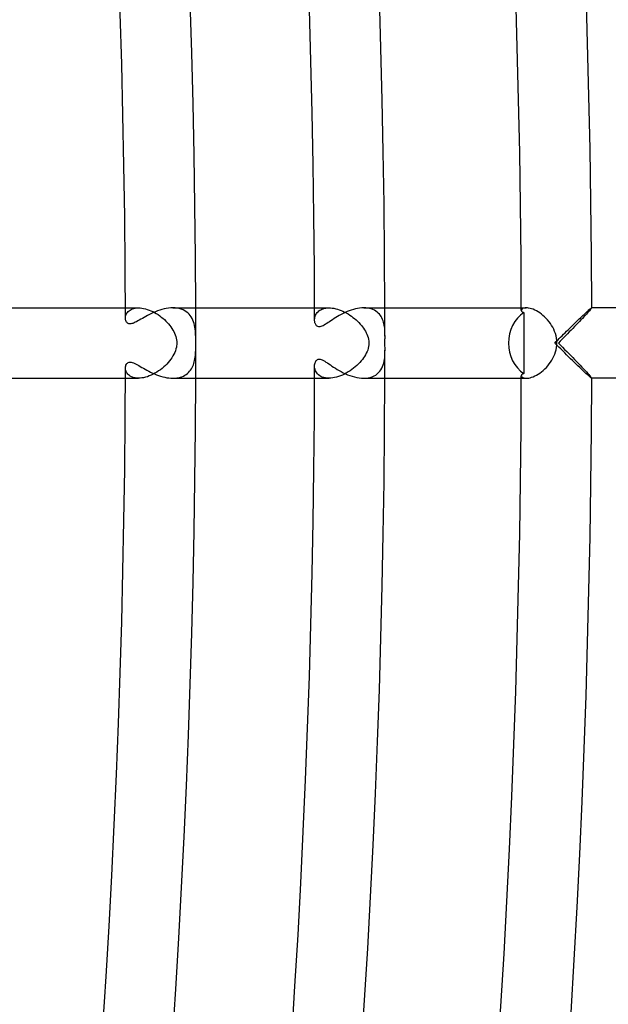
# Model space of a CAD drawing. Header units: millimetres. Extents: x -660 to 660, y -630 to 630.
# Tile 112 of 125: x 582 to 616, y -38 to 18. Entities that reach past the tile are written whole.
import ezdxf

# ---------------------------------------------------------------- set-up
doc = ezdxf.new("R2010")
doc.units = ezdxf.units.MM
doc.layers.add('HIDDEN', color=7, linetype='Continuous')
doc.layers.add('THICK', color=7, linetype='Continuous')

msp = doc.modelspace()

# ---------------------------------------------------------------- linework, layer by layer
at = {"layer": 'HIDDEN'}
for p, q in [((588.497, 2), (589.239, 2)), ((588.548, 1.636), (588.577, 1.69)), ((588.577, 1.69), (588.612, 1.741)), ((588.612, 1.741), (588.655, 1.79)), ((588.655, 1.79), (588.705, 1.835)), ((588.705, 1.835), (588.761, 1.876)), ((588.761, 1.876), (588.825, 1.912)), ((588.825, 1.912), (588.895, 1.943)), ((588.895, 1.943), (588.972, 1.967)), ((588.972, 1.967), (589.056, 1.985)), ((589.056, 1.985), (589.145, 1.996)), ((589.145, 1.996), (589.239, 2)), ((589.239, 2), (589.334, 1.996)), ((589.334, 1.996), (589.433, 1.986)), ((589.433, 1.986), (589.534, 1.968)), ((589.534, 1.968), (589.636, 1.944)), ((589.636, 1.944), (589.74, 1.913)), ((589.74, 1.913), (589.844, 1.876)), ((589.844, 1.876), (589.948, 1.834)), ((589.948, 1.834), (590.051, 1.786)), ((590.051, 1.786), (590.152, 1.733)), ((590.152, 1.733), (590.252, 1.675)), ((591.323, 1.996), (591.198, 2)), ((591.443, 1.982), (591.323, 1.996)), ((591.559, 1.959), (591.443, 1.982)), ((591.669, 1.927), (591.559, 1.959)), ((591.773, 1.887), (591.669, 1.927)), ((591.869, 1.837), (591.773, 1.887)), ((591.958, 1.78), (591.869, 1.837)), ((592.039, 1.716), (591.958, 1.78)), ((592.113, 1.644), (592.039, 1.716)), ((599.247, 2), (600.068, 2)), ((599.333, 1.634), (599.365, 1.685)), ((599.365, 1.685), (599.402, 1.733)), ((599.402, 1.733), (599.444, 1.779)), ((599.444, 1.779), (599.492, 1.821)), ((599.492, 1.821), (599.545, 1.86)), ((599.545, 1.86), (599.604, 1.895)), ((599.604, 1.895), (599.668, 1.926)), ((599.668, 1.926), (599.737, 1.951)), ((599.737, 1.951), (599.813, 1.972)), ((599.813, 1.972), (599.893, 1.988)), ((599.893, 1.988), (599.978, 1.997)), ((599.978, 1.997), (600.068, 2)), ((600.068, 2), (600.159, 1.997)), ((600.159, 1.997), (600.254, 1.988)), ((600.254, 1.988), (600.351, 1.972)), ((600.351, 1.972), (600.45, 1.951)), ((600.45, 1.951), (600.55, 1.924)), ((600.55, 1.924), (600.651, 1.891)), ((600.651, 1.891), (600.752, 1.853)), ((600.752, 1.853), (600.852, 1.81)), ((600.852, 1.81), (600.952, 1.762)), ((600.952, 1.762), (601.05, 1.709)), ((601.05, 1.709), (601.148, 1.652)), ((602.155, 1.996), (602.041, 2)), ((602.265, 1.984), (602.155, 1.996)), ((602.37, 1.965), (602.265, 1.984)), ((602.469, 1.937), (602.37, 1.965)), ((602.562, 1.903), (602.469, 1.937)), ((602.649, 1.862), (602.562, 1.903)), ((602.729, 1.814), (602.649, 1.862)), ((602.803, 1.761), (602.729, 1.814)), ((602.87, 1.702), (602.803, 1.761)), ((602.931, 1.639), (602.87, 1.702)), ((610.997, 2), (611.275, 2)), ((611.001, 1.882), (610.997, 1.856)), ((611.015, 1.908), (611.001, 1.882)), ((611.036, 1.932), (611.015, 1.908)), ((611.067, 1.954), (611.036, 1.932)), ((611.106, 1.973), (611.067, 1.954)), ((611.154, 1.987), (611.106, 1.973)), ((611.21, 1.997), (611.154, 1.987)), ((611.274, 2), (611.21, 1.997)), ((611.341, 1.997), (611.274, 2)), ((611.414, 1.988), (611.341, 1.997)), ((611.494, 1.971), (611.414, 1.988)), ((611.578, 1.947), (611.494, 1.971)), ((611.667, 1.915), (611.578, 1.947)), ((611.758, 1.876), (611.667, 1.915)), ((611.852, 1.829), (611.758, 1.876)), ((611.947, 1.774), (611.852, 1.829)), ((612.042, 1.712), (611.947, 1.774)), ((612.137, 1.644), (612.042, 1.712)), ((614.76, 1.712), (614.695, 1.641)), ((614.819, 1.777), (614.76, 1.712)), ((614.871, 1.835), (614.819, 1.777)), ((614.914, 1.886), (614.871, 1.835)), ((614.95, 1.928), (614.914, 1.886)), ((614.976, 1.961), (614.95, 1.928)), ((614.991, 1.984), (614.976, 1.961)), ((614.997, 1.997), (614.991, 1.984)), ((614.994, 2), (614.995, 2)), ((614.995, 2), (614.996, 2)), ((614.996, 2), (614.996, 1.999)), ((614.996, 1.999), (614.996, 1.999)), ((614.996, 1.999), (614.997, 1.998)), ((614.997, 1.998), (614.997, 1.997)), ((588.498, 1.414), (588.501, 1.469)), ((588.501, 1.469), (588.51, 1.525)), ((588.51, 1.525), (588.526, 1.581)), ((588.526, 1.581), (588.548, 1.636)), ((590.252, 1.675), (590.349, 1.613)), ((590.349, 1.613), (590.445, 1.547)), ((590.445, 1.547), (590.537, 1.477)), ((590.537, 1.477), (590.627, 1.404)), ((590.627, 1.404), (590.713, 1.328)), ((590.713, 1.328), (590.796, 1.249)), ((590.796, 1.249), (590.875, 1.168)), ((590.875, 1.168), (590.949, 1.085)), ((592.179, 1.566), (592.113, 1.644)), ((592.238, 1.483), (592.179, 1.566)), ((592.289, 1.395), (592.238, 1.483)), ((592.332, 1.303), (592.289, 1.395)), ((592.37, 1.206), (592.332, 1.303)), ((592.401, 1.107), (592.37, 1.206)), ((599.249, 1.307), (599.251, 1.362)), ((599.251, 1.362), (599.257, 1.417)), ((599.257, 1.417), (599.269, 1.473)), ((599.269, 1.473), (599.285, 1.528)), ((599.285, 1.528), (599.307, 1.582)), ((599.307, 1.582), (599.333, 1.634)), ((601.148, 1.652), (601.243, 1.592)), ((601.243, 1.592), (601.337, 1.528)), ((601.337, 1.528), (601.428, 1.46)), ((601.428, 1.46), (601.516, 1.389)), ((601.516, 1.389), (601.602, 1.316)), ((601.602, 1.316), (601.684, 1.239)), ((601.684, 1.239), (601.763, 1.161)), ((601.763, 1.161), (601.837, 1.081)), ((602.985, 1.571), (602.931, 1.639)), ((603.034, 1.498), (602.985, 1.571)), ((603.076, 1.423), (603.034, 1.498)), ((603.112, 1.344), (603.076, 1.423)), ((603.143, 1.264), (603.112, 1.344)), ((603.169, 1.182), (603.143, 1.264)), ((603.191, 1.098), (603.169, 1.182)), ((612.229, 1.569), (612.137, 1.644)), ((612.32, 1.488), (612.229, 1.569)), ((612.408, 1.401), (612.32, 1.488)), ((612.492, 1.309), (612.408, 1.401)), ((612.572, 1.212), (612.492, 1.309)), ((612.647, 1.111), (612.572, 1.212)), ((614.208, 1.126), (614.115, 1.03)), ((614.298, 1.22), (614.208, 1.126)), ((614.386, 1.311), (614.298, 1.22)), ((614.469, 1.4), (614.386, 1.311)), ((614.549, 1.484), (614.469, 1.4)), ((614.625, 1.565), (614.549, 1.484)), ((614.695, 1.641), (614.625, 1.565)), ((590.949, 1.085), (591.019, 1)), ((591.019, 1), (591.084, 0.913)), ((591.084, 0.913), (591.143, 0.826)), ((591.143, 0.826), (591.197, 0.738)), ((591.197, 0.738), (591.246, 0.649)), ((591.246, 0.649), (591.289, 0.559)), ((592.426, 1.005), (592.401, 1.107)), ((592.446, 0.9), (592.426, 1.005)), ((592.462, 0.793), (592.446, 0.9)), ((592.474, 0.683), (592.462, 0.793)), ((592.483, 0.571), (592.474, 0.683)), ((592.489, 0.458), (592.483, 0.571)), ((601.837, 1.081), (601.907, 1)), ((601.907, 1), (601.973, 0.918)), ((601.973, 0.918), (602.033, 0.836)), ((602.033, 0.836), (602.088, 0.753)), ((602.088, 0.753), (602.138, 0.67)), ((602.138, 0.67), (602.183, 0.587)), ((602.183, 0.587), (602.222, 0.504)), ((603.208, 1.013), (603.191, 1.098)), ((603.222, 0.928), (603.208, 1.013)), ((603.232, 0.842), (603.222, 0.928)), ((603.239, 0.756), (603.232, 0.842)), ((603.245, 0.669), (603.239, 0.756)), ((603.248, 0.579), (603.245, 0.669)), ((603.249, 0.489), (603.248, 0.579)), ((612.716, 1.005), (612.647, 1.111)), ((612.78, 0.895), (612.716, 1.005)), ((612.838, 0.779), (612.78, 0.895)), ((612.89, 0.659), (612.838, 0.779)), ((612.934, 0.534), (612.89, 0.659)), ((613.725, 0.629), (613.623, 0.525)), ((613.825, 0.731), (613.725, 0.629)), ((613.924, 0.832), (613.825, 0.731)), ((614.02, 0.932), (613.924, 0.832)), ((614.115, 1.03), (614.02, 0.932)), ((591.289, 0.559), (591.326, 0.469)), ((591.326, 0.469), (591.357, 0.378)), ((591.357, 0.378), (591.381, 0.285)), ((591.381, 0.285), (591.4, 0.191)), ((591.4, 0.191), (591.411, 0.096)), ((591.411, 0.096), (591.414, 0)), ((591.414, 0), (591.412, -0.075)), ((592.493, 0.35), (592.489, 0.458)), ((592.495, 0.25), (592.493, 0.35)), ((592.496, 0.159), (592.495, 0.25)), ((592.497, 0.077), (592.496, 0.159)), ((592.497, 0), (592.497, 0.077)), ((592.497, -0.078), (592.497, 0)), ((602.222, 0.504), (602.258, 0.416)), ((602.258, 0.416), (602.289, 0.321)), ((602.289, 0.321), (602.313, 0.22)), ((602.313, 0.22), (602.33, 0.111)), ((602.33, 0.111), (602.335, 0)), ((602.335, 0), (602.331, -0.1)), ((603.248, 0.073), (603.249, 0.111)), ((603.248, 0.036), (603.248, 0.073)), ((603.248, 0), (603.248, 0.036)), ((603.248, -0.06), (603.248, 0)), ((603.25, 0.398), (603.249, 0.489)), ((603.249, 0.228), (603.25, 0.269)), ((603.249, 0.188), (603.249, 0.228)), ((603.249, 0.149), (603.249, 0.188)), ((603.249, 0.111), (603.249, 0.149)), ((603.25, 0.354), (603.25, 0.398)), ((603.25, 0.311), (603.25, 0.354)), ((603.25, 0.269), (603.25, 0.311)), ((612.969, 0.405), (612.934, 0.534)), ((612.995, 0.271), (612.969, 0.405)), ((613.011, 0.136), (612.995, 0.271)), ((613.017, 0), (613.011, 0.136)), ((613.012, -0.128), (613.017, 0)), ((613.208, 0.105), (613.102, 0)), ((613.312, 0.211), (613.208, 0.105)), ((613.417, 0.316), (613.312, 0.211)), ((613.52, 0.421), (613.417, 0.316)), ((613.623, 0.525), (613.52, 0.421)), ((591.298, -0.539), (591.251, -0.638)), ((591.337, -0.437), (591.298, -0.539)), ((591.368, -0.337), (591.337, -0.437)), ((591.391, -0.244), (591.368, -0.337)), ((591.405, -0.156), (591.391, -0.244)), ((591.412, -0.075), (591.405, -0.156)), ((592.48, -0.619), (592.486, -0.525)), ((592.486, -0.525), (592.49, -0.43)), ((592.49, -0.43), (592.493, -0.335)), ((592.493, -0.335), (592.495, -0.245)), ((592.495, -0.245), (592.496, -0.16)), ((592.496, -0.16), (592.497, -0.078)), ((602.228, -0.49), (602.185, -0.582)), ((602.265, -0.396), (602.228, -0.49)), ((602.295, -0.298), (602.265, -0.396)), ((602.317, -0.199), (602.295, -0.298)), ((602.331, -0.1), (602.317, -0.199)), ((603.247, -0.616), (603.249, -0.508)), ((603.249, -0.122), (603.248, -0.06)), ((603.249, -0.187), (603.249, -0.122)), ((603.25, -0.254), (603.249, -0.187)), ((603.249, -0.508), (603.25, -0.398)), ((603.25, -0.324), (603.25, -0.254)), ((603.25, -0.398), (603.25, -0.324)), ((612.901, -0.629), (612.942, -0.506)), ((612.942, -0.506), (612.974, -0.381)), ((612.974, -0.381), (612.998, -0.255)), ((612.998, -0.255), (613.012, -0.128)), ((613.102, 0), (613.222, -0.12)), ((613.222, -0.12), (613.341, -0.24)), ((613.341, -0.24), (613.459, -0.359)), ((613.459, -0.359), (613.577, -0.478)), ((613.577, -0.478), (613.693, -0.596)), ((590.931, -1.106), (590.851, -1.193)), ((591.005, -1.016), (590.931, -1.106)), ((591.075, -0.925), (591.005, -1.016)), ((591.139, -0.832), (591.075, -0.925)), ((591.198, -0.736), (591.139, -0.832)), ((591.251, -0.638), (591.198, -0.736)), ((592.386, -1.157), (592.41, -1.071)), ((592.41, -1.071), (592.43, -0.984)), ((592.43, -0.984), (592.447, -0.895)), ((592.447, -0.895), (592.461, -0.804)), ((592.461, -0.804), (592.471, -0.712)), ((592.471, -0.712), (592.48, -0.619)), ((601.816, -1.105), (601.735, -1.189)), ((601.892, -1.019), (601.816, -1.105)), ((601.962, -0.932), (601.892, -1.019)), ((602.026, -0.845), (601.962, -0.932)), ((602.085, -0.758), (602.026, -0.845)), ((602.138, -0.671), (602.085, -0.758)), ((602.185, -0.582), (602.138, -0.671)), ((603.181, -1.14), (603.204, -1.038)), ((603.204, -1.038), (603.221, -0.935)), ((603.221, -0.935), (603.233, -0.831)), ((603.233, -0.831), (603.242, -0.724)), ((603.242, -0.724), (603.247, -0.616)), ((612.589, -1.189), (612.664, -1.085)), ((612.664, -1.085), (612.733, -0.977)), ((612.733, -0.977), (612.796, -0.865)), ((612.796, -0.865), (612.852, -0.749)), ((612.852, -0.749), (612.901, -0.629)), ((613.693, -0.596), (613.807, -0.713)), ((613.807, -0.713), (613.919, -0.828)), ((613.919, -0.828), (614.029, -0.941)), ((614.029, -0.941), (614.137, -1.052)), ((614.137, -1.052), (614.241, -1.161)), ((588.501, -1.464), (588.498, -1.414)), ((588.508, -1.514), (588.501, -1.464)), ((588.521, -1.566), (588.508, -1.514)), ((588.539, -1.617), (588.521, -1.566)), ((588.564, -1.667), (588.539, -1.617)), ((588.594, -1.716), (588.564, -1.667)), ((590.281, -1.657), (590.176, -1.719)), ((590.385, -1.589), (590.281, -1.657)), ((590.486, -1.517), (590.385, -1.589)), ((590.583, -1.441), (590.486, -1.517)), ((590.677, -1.361), (590.583, -1.441)), ((590.766, -1.279), (590.677, -1.361)), ((590.851, -1.193), (590.766, -1.279)), ((592.024, -1.729), (592.088, -1.671)), ((592.088, -1.671), (592.146, -1.608)), ((592.146, -1.608), (592.198, -1.541)), ((592.198, -1.541), (592.245, -1.471)), ((592.245, -1.471), (592.288, -1.397)), ((592.288, -1.397), (592.325, -1.319)), ((592.325, -1.319), (592.358, -1.239)), ((592.358, -1.239), (592.386, -1.157)), ((599.252, -1.375), (599.249, -1.307)), ((599.262, -1.443), (599.252, -1.375)), ((599.28, -1.51), (599.262, -1.443)), ((599.304, -1.576), (599.28, -1.51)), ((599.336, -1.639), (599.304, -1.576)), ((599.375, -1.7), (599.336, -1.639)), ((601.159, -1.645), (601.052, -1.708)), ((601.263, -1.578), (601.159, -1.645)), ((601.365, -1.507), (601.263, -1.578)), ((601.463, -1.432), (601.365, -1.507)), ((601.558, -1.354), (601.463, -1.432)), ((601.649, -1.272), (601.558, -1.354)), ((601.735, -1.189), (601.649, -1.272)), ((602.889, -1.683), (602.958, -1.606)), ((602.958, -1.606), (603.018, -1.522)), ((603.018, -1.522), (603.071, -1.433)), ((603.071, -1.433), (603.115, -1.338)), ((603.115, -1.338), (603.151, -1.241)), ((603.151, -1.241), (603.181, -1.14)), ((612.055, -1.703), (612.151, -1.633)), ((612.151, -1.633), (612.245, -1.555)), ((612.245, -1.555), (612.337, -1.472)), ((612.337, -1.472), (612.425, -1.383)), ((612.425, -1.383), (612.509, -1.289)), ((612.509, -1.289), (612.589, -1.189)), ((614.241, -1.161), (614.342, -1.266)), ((614.342, -1.266), (614.439, -1.368)), ((614.439, -1.368), (614.531, -1.465)), ((614.531, -1.465), (614.618, -1.558)), ((614.618, -1.558), (614.698, -1.644)), ((614.698, -1.644), (614.771, -1.724)), ((588.497, -2), (589.239, -2)), ((588.63, -1.763), (588.594, -1.716)), ((588.672, -1.807), (588.63, -1.763)), ((588.721, -1.848), (588.672, -1.807)), ((588.776, -1.885), (588.721, -1.848)), ((588.837, -1.918), (588.776, -1.885)), ((588.905, -1.946), (588.837, -1.918)), ((588.979, -1.969), (588.905, -1.946)), ((589.059, -1.986), (588.979, -1.969)), ((589.146, -1.996), (589.059, -1.986)), ((589.238, -2), (589.146, -1.996)), ((589.332, -1.997), (589.238, -2)), ((589.431, -1.986), (589.332, -1.997)), ((589.534, -1.968), (589.431, -1.986)), ((589.638, -1.944), (589.534, -1.968)), ((589.745, -1.912), (589.638, -1.944)), ((589.853, -1.873), (589.745, -1.912)), ((589.962, -1.828), (589.853, -1.873)), ((590.069, -1.776), (589.962, -1.828)), ((590.176, -1.719), (590.069, -1.776)), ((591.199, -2), (591.311, -1.996)), ((591.311, -1.996), (591.418, -1.986)), ((591.418, -1.986), (591.521, -1.968)), ((591.521, -1.968), (591.619, -1.943)), ((591.619, -1.943), (591.712, -1.912)), ((591.712, -1.912), (591.799, -1.874)), ((591.799, -1.874), (591.88, -1.831)), ((591.88, -1.831), (591.955, -1.783)), ((591.955, -1.783), (592.024, -1.729)), ((599.247, -2), (600.068, -2)), ((599.422, -1.756), (599.375, -1.7)), ((599.477, -1.808), (599.422, -1.756)), ((599.539, -1.856), (599.477, -1.808)), ((599.608, -1.898), (599.539, -1.856)), ((599.686, -1.933), (599.608, -1.898)), ((599.771, -1.962), (599.686, -1.933)), ((599.864, -1.983), (599.771, -1.962)), ((599.963, -1.996), (599.864, -1.983)), ((600.068, -2), (599.963, -1.996)), ((600.171, -1.996), (600.068, -2)), ((600.277, -1.985), (600.171, -1.996)), ((600.387, -1.965), (600.277, -1.985)), ((600.498, -1.939), (600.387, -1.965)), ((600.61, -1.905), (600.498, -1.939)), ((600.722, -1.865), (600.61, -1.905)), ((600.833, -1.818), (600.722, -1.865)), ((600.944, -1.766), (600.833, -1.818)), ((601.052, -1.708), (600.944, -1.766)), ((602.04, -2), (602.171, -1.995)), ((602.171, -1.995), (602.297, -1.979)), ((602.297, -1.979), (602.416, -1.953)), ((602.416, -1.953), (602.528, -1.917)), ((602.528, -1.917), (602.631, -1.871)), ((602.631, -1.871), (602.726, -1.817)), ((602.726, -1.817), (602.812, -1.754)), ((602.812, -1.754), (602.889, -1.683)), ((610.997, -1.856), (611.003, -1.886)), ((610.997, -2), (611.275, -2)), ((611.003, -1.886), (611.02, -1.915)), ((611.02, -1.915), (611.049, -1.942)), ((611.049, -1.942), (611.089, -1.966)), ((611.089, -1.966), (611.14, -1.984)), ((611.14, -1.984), (611.202, -1.996)), ((611.202, -1.996), (611.275, -2)), ((611.275, -2), (611.343, -1.997)), ((611.343, -1.997), (611.418, -1.987)), ((611.418, -1.987), (611.499, -1.97)), ((611.499, -1.97), (611.584, -1.945)), ((611.584, -1.945), (611.674, -1.912)), ((611.674, -1.912), (611.768, -1.871)), ((611.768, -1.871), (611.863, -1.823)), ((611.863, -1.823), (611.959, -1.766)), ((611.959, -1.766), (612.055, -1.703)), ((614.771, -1.724), (614.836, -1.796)), ((614.836, -1.796), (614.892, -1.859)), ((614.892, -1.859), (614.936, -1.912)), ((614.936, -1.912), (614.969, -1.953)), ((614.969, -1.953), (614.99, -1.982)), ((614.99, -1.982), (614.997, -1.997)), ((614.995, -2), (614.994, -2)), ((614.996, -2), (614.995, -2)), ((614.997, -1.998), (614.996, -1.999)), ((614.996, -1.999), (614.996, -1.999)), ((614.996, -1.999), (614.996, -2)), ((614.997, -1.997), (614.997, -1.998))]:
    msp.add_line(p, q, dxfattribs=at)
for radius, start, end in [(592.5, 0, 0.193431), (603.25, 0.037758, 0.189936), (592.5, 359.806569, 0), (603.25, 359.810064, 359.962242)]:
    msp.add_arc((0, 0), radius, start, end, dxfattribs=at)
at = {"layer": 'THICK'}
for p, q in [((580.353, 2), (588.497, 2)), ((590.091, 1.73), (589.977, 1.677)), ((590.207, 1.779), (590.091, 1.73)), ((590.326, 1.826), (590.207, 1.779)), ((590.448, 1.868), (590.326, 1.826)), ((590.571, 1.906), (590.448, 1.868)), ((590.696, 1.938), (590.571, 1.906)), ((590.822, 1.964), (590.696, 1.938)), ((590.948, 1.984), (590.822, 1.964)), ((591.074, 1.996), (590.948, 1.984)), ((591.198, 2), (591.074, 1.996)), ((591.199, 2), (599.247, 2)), ((600.87, 1.683), (600.76, 1.626)), ((600.982, 1.736), (600.87, 1.683)), ((601.097, 1.787), (600.982, 1.736)), ((601.213, 1.833), (601.097, 1.787)), ((601.331, 1.874), (601.213, 1.833)), ((601.451, 1.911), (601.331, 1.874)), ((601.57, 1.942), (601.451, 1.911)), ((601.69, 1.967), (601.57, 1.942)), ((601.809, 1.985), (601.69, 1.967)), ((601.926, 1.996), (601.809, 1.985)), ((602.041, 2), (601.926, 1.996)), ((602.041, 2), (610.997, 2)), ((610.997, 1.856), (610.999, 1.84)), ((610.999, 1.84), (611.003, 1.826)), ((611.003, 1.826), (611.011, 1.811)), ((611.011, 1.811), (611.021, 1.797)), ((611.021, 1.797), (611.034, 1.784)), ((611.034, 1.784), (611.051, 1.772)), ((611.051, 1.772), (611.07, 1.761)), ((611.07, 1.761), (611.093, 1.752)), ((611.093, 1.752), (611.118, 1.743)), ((611.118, 1.743), (611.146, 1.737)), ((611.146, 1.737), (611.147, 1.446)), ((614.565, 1.629), (614.628, 1.687)), ((614.628, 1.687), (614.687, 1.742)), ((614.687, 1.742), (614.742, 1.792)), ((614.742, 1.792), (614.792, 1.838)), ((614.792, 1.838), (614.839, 1.879)), ((614.839, 1.879), (614.88, 1.915)), ((614.88, 1.915), (614.915, 1.945)), ((614.915, 1.945), (614.945, 1.969)), ((614.945, 1.969), (614.968, 1.986)), ((614.968, 1.986), (614.984, 1.996)), ((614.984, 1.996), (614.994, 2)), ((652, 2), (614.994, 2)), ((588.501, 1.365), (588.498, 1.414)), ((588.509, 1.317), (588.501, 1.365)), ((588.521, 1.272), (588.509, 1.317)), ((588.539, 1.23), (588.521, 1.272)), ((588.561, 1.192), (588.539, 1.23)), ((588.588, 1.159), (588.561, 1.192)), ((588.62, 1.132), (588.588, 1.159)), ((588.657, 1.11), (588.62, 1.132)), ((588.922, 1.119), (588.859, 1.101)), ((588.988, 1.145), (588.922, 1.119)), ((589.057, 1.176), (588.988, 1.145)), ((589.129, 1.213), (589.057, 1.176)), ((589.206, 1.254), (589.129, 1.213)), ((589.287, 1.3), (589.206, 1.254)), ((589.373, 1.35), (589.287, 1.3)), ((589.463, 1.402), (589.373, 1.35)), ((589.557, 1.456), (589.463, 1.402)), ((589.656, 1.511), (589.557, 1.456)), ((589.759, 1.567), (589.656, 1.511)), ((589.866, 1.623), (589.759, 1.567)), ((589.977, 1.677), (589.866, 1.623)), ((599.25, 1.266), (599.249, 1.307)), ((599.254, 1.226), (599.25, 1.266)), ((599.26, 1.187), (599.254, 1.226)), ((599.269, 1.15), (599.26, 1.187)), ((599.28, 1.114), (599.269, 1.15)), ((600.016, 1.161), (599.942, 1.111)), ((600.094, 1.213), (600.016, 1.161)), ((600.177, 1.269), (600.094, 1.213)), ((600.263, 1.327), (600.177, 1.269)), ((600.354, 1.386), (600.263, 1.327)), ((600.449, 1.446), (600.354, 1.386)), ((600.549, 1.507), (600.449, 1.446)), ((600.652, 1.567), (600.549, 1.507)), ((600.76, 1.626), (600.652, 1.567)), ((611.147, 1.446), (611.147, 1.156)), ((611.147, 1.156), (611.148, 0.866)), ((613.979, 1.068), (614.059, 1.145)), ((614.059, 1.145), (614.137, 1.221)), ((614.137, 1.221), (614.213, 1.294)), ((614.213, 1.294), (614.288, 1.366)), ((614.288, 1.366), (614.361, 1.435)), ((614.361, 1.435), (614.431, 1.503)), ((614.431, 1.503), (614.5, 1.567)), ((614.5, 1.567), (614.565, 1.629)), ((588.7, 1.096), (588.657, 1.11)), ((588.748, 1.089), (588.7, 1.096)), ((588.801, 1.091), (588.748, 1.089)), ((588.859, 1.101), (588.801, 1.091)), ((599.293, 1.082), (599.28, 1.114)), ((599.31, 1.048), (599.293, 1.082)), ((599.333, 1.013), (599.31, 1.048)), ((599.361, 0.98), (599.333, 1.013)), ((599.397, 0.952), (599.361, 0.98)), ((599.44, 0.93), (599.397, 0.952)), ((599.489, 0.92), (599.44, 0.93)), ((599.543, 0.92), (599.489, 0.92)), ((599.601, 0.932), (599.543, 0.92)), ((599.664, 0.953), (599.601, 0.932)), ((599.73, 0.984), (599.664, 0.953)), ((599.798, 1.021), (599.73, 0.984)), ((599.869, 1.064), (599.798, 1.021)), ((599.942, 1.111), (599.869, 1.064)), ((611.148, 0.866), (611.148, 0.577)), ((611.148, 0.577), (611.148, 0.288)), ((613.401, 0.501), (613.484, 0.583)), ((613.484, 0.583), (613.568, 0.666)), ((613.568, 0.666), (613.652, 0.748)), ((613.652, 0.748), (613.735, 0.83)), ((613.735, 0.83), (613.817, 0.91)), ((613.817, 0.91), (613.899, 0.99)), ((613.899, 0.99), (613.979, 1.068)), ((611.148, 0.288), (611.148, 0)), ((611.148, 0), (611.148, -0.288)), ((612.898, 0), (612.981, 0.084)), ((612.981, 0.084), (613.065, 0.168)), ((613.065, 0.168), (613.149, 0.251)), ((613.149, 0.251), (613.233, 0.335)), ((613.233, 0.335), (613.317, 0.418)), ((613.317, 0.418), (613.401, 0.501)), ((611.148, -0.288), (611.148, -0.577)), ((613.011, -0.113), (612.898, 0)), ((613.124, -0.226), (613.011, -0.113)), ((613.237, -0.339), (613.124, -0.226)), ((613.35, -0.451), (613.237, -0.339)), ((613.462, -0.562), (613.35, -0.451)), ((588.614, -1.136), (588.656, -1.111)), ((588.656, -1.111), (588.705, -1.095)), ((588.705, -1.095), (588.759, -1.089)), ((588.759, -1.089), (588.82, -1.093)), ((588.82, -1.093), (588.884, -1.108)), ((588.884, -1.108), (588.953, -1.131)), ((599.274, -1.134), (599.292, -1.084)), ((599.292, -1.084), (599.316, -1.038)), ((599.316, -1.038), (599.344, -0.999)), ((599.344, -0.999), (599.377, -0.966)), ((599.377, -0.966), (599.415, -0.941)), ((599.415, -0.941), (599.459, -0.925)), ((599.459, -0.925), (599.509, -0.918)), ((599.509, -0.918), (599.564, -0.923)), ((599.564, -0.923), (599.623, -0.938)), ((599.623, -0.938), (599.685, -0.962)), ((599.685, -0.962), (599.751, -0.995)), ((599.751, -0.995), (599.822, -1.035)), ((599.822, -1.035), (599.896, -1.081)), ((599.896, -1.081), (599.975, -1.133)), ((611.148, -0.866), (611.147, -1.156)), ((611.148, -0.577), (611.148, -0.866)), ((613.574, -0.672), (613.462, -0.562)), ((613.685, -0.781), (613.574, -0.672)), ((613.795, -0.889), (613.685, -0.781)), ((613.904, -0.995), (613.795, -0.889)), ((614.011, -1.098), (613.904, -0.995)), ((614.115, -1.2), (614.011, -1.098)), ((588.498, -1.414), (588.502, -1.357)), ((588.502, -1.357), (588.512, -1.303)), ((588.512, -1.303), (588.528, -1.254)), ((588.528, -1.254), (588.55, -1.209)), ((588.55, -1.209), (588.579, -1.169)), ((588.579, -1.169), (588.614, -1.136)), ((588.953, -1.131), (589.026, -1.162)), ((589.026, -1.162), (589.101, -1.198)), ((589.101, -1.198), (589.179, -1.24)), ((589.179, -1.24), (589.259, -1.284)), ((589.259, -1.284), (589.343, -1.332)), ((589.343, -1.332), (589.431, -1.383)), ((589.431, -1.383), (589.524, -1.437)), ((589.524, -1.437), (589.62, -1.491)), ((589.62, -1.491), (589.721, -1.547)), ((589.721, -1.547), (589.825, -1.602)), ((589.825, -1.602), (589.932, -1.656)), ((589.932, -1.656), (590.042, -1.707)), ((599.249, -1.307), (599.252, -1.247)), ((599.252, -1.247), (599.26, -1.189)), ((599.26, -1.189), (599.274, -1.134)), ((599.975, -1.133), (600.058, -1.189)), ((600.058, -1.189), (600.145, -1.247)), ((600.145, -1.247), (600.235, -1.308)), ((600.235, -1.308), (600.331, -1.371)), ((600.331, -1.371), (600.431, -1.435)), ((600.431, -1.435), (600.536, -1.499)), ((600.536, -1.499), (600.646, -1.564)), ((600.646, -1.564), (600.76, -1.626)), ((600.76, -1.626), (600.879, -1.687)), ((611.147, -1.446), (611.146, -1.737)), ((611.147, -1.156), (611.147, -1.446)), ((614.217, -1.298), (614.115, -1.2)), ((614.315, -1.392), (614.217, -1.298)), ((614.411, -1.483), (614.315, -1.392)), ((614.502, -1.569), (614.411, -1.483)), ((614.588, -1.65), (614.502, -1.569)), ((614.669, -1.725), (614.588, -1.65)), ((580.353, -2), (588.497, -2)), ((590.042, -1.707), (590.154, -1.757)), ((590.154, -1.757), (590.267, -1.803)), ((590.267, -1.803), (590.383, -1.846)), ((590.383, -1.846), (590.5, -1.885)), ((590.5, -1.885), (590.618, -1.918)), ((590.618, -1.918), (590.735, -1.947)), ((590.735, -1.947), (590.853, -1.97)), ((590.853, -1.97), (590.97, -1.986)), ((590.97, -1.986), (591.086, -1.997)), ((591.086, -1.997), (591.199, -2)), ((591.199, -2), (599.247, -2)), ((600.879, -1.687), (601.002, -1.745)), ((601.002, -1.745), (601.128, -1.799)), ((601.128, -1.799), (601.256, -1.848)), ((601.256, -1.848), (601.385, -1.892)), ((601.385, -1.892), (601.517, -1.929)), ((601.517, -1.929), (601.649, -1.959)), ((601.649, -1.959), (601.781, -1.981)), ((601.781, -1.981), (601.912, -1.995)), ((601.912, -1.995), (602.04, -2)), ((602.041, -2), (610.997, -2)), ((610.999, -1.84), (610.997, -1.856)), ((611.003, -1.825), (610.999, -1.84)), ((611.011, -1.811), (611.003, -1.825)), ((611.021, -1.797), (611.011, -1.811)), ((611.034, -1.784), (611.021, -1.797)), ((611.051, -1.772), (611.034, -1.784)), ((611.07, -1.761), (611.051, -1.772)), ((611.092, -1.752), (611.07, -1.761)), ((611.118, -1.743), (611.092, -1.752)), ((611.146, -1.737), (611.118, -1.743)), ((614.743, -1.793), (614.669, -1.725)), ((614.809, -1.853), (614.743, -1.793)), ((614.867, -1.904), (614.809, -1.853)), ((614.915, -1.945), (614.867, -1.904)), ((614.953, -1.975), (614.915, -1.945)), ((614.98, -1.994), (614.953, -1.975)), ((614.994, -2), (614.98, -1.994)), ((652, -2), (614.994, -2))]:
    msp.add_line(p, q, dxfattribs=at)
for radius, start, end in [(615, 0.186097, 35.81393), (611, 0.174007, 35.825962), (603.25, 0.189936, 35.810034), (599.25, 0.125019, 35.875007), (592.5, 0.193431, 35.806596), (588.5, 0.137682, 35.862345), (588.5, 324.137655, 359.862318), (599.25, 324.124993, 359.874981), (592.5, 324.193404, 359.806569), (603.25, 324.189966, 359.810064), (611, 324.174038, 359.825993), (615, 324.18607, 359.813903)]:
    msp.add_arc((0, 0), radius, start, end, dxfattribs=at)
for start_param, end_param in [(-2.622574, -1.570796), (-1.570796, -0.519018)]:
    msp.add_ellipse((612.007, 0), major_axis=(0, -2), ratio=0.868101, start_param=start_param, end_param=end_param, dxfattribs=at)

doc.saveas('drawing.dxf')
